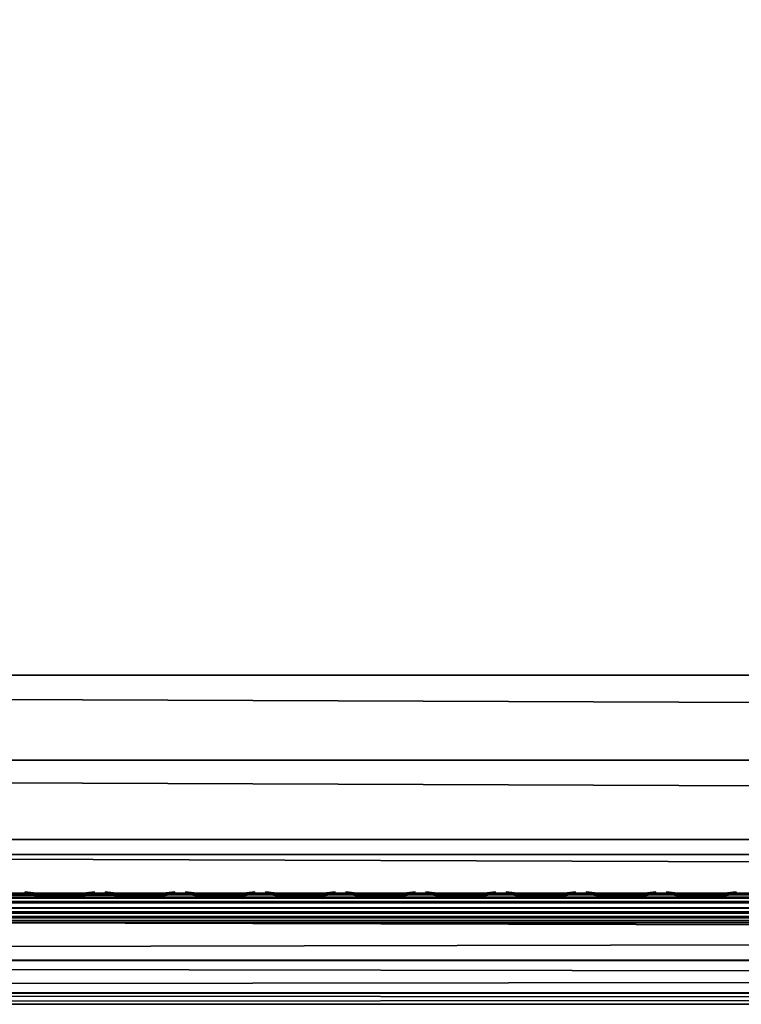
# Model space of a CAD drawing. Header units: inches. Extents: x 0 to 76, y -28.1 to 0.
# Tile 139 of 256: x 23.4 to 25.8, y -28 to -24.7. Entities that reach past the tile are written whole.
import ezdxf

# ---------------------------------------------------------------- set-up
doc = ezdxf.new("R2010")
doc.units = ezdxf.units.IN
doc.header["$LTSCALE"] = 0.03937
doc.header["$MEASUREMENT"] = 0
for name, color, linetype in [('A-FURN-3-ST', 151, 'Continuous'), ('A-FURN-3-ST-SEAM', 250, 'Continuous'), ('A-FURN-3-STITCH', 15, 'Continuous')]:
    doc.layers.add(name, color=color, linetype=linetype)

msp = doc.modelspace()

# ---------------------------------------------------------------- meshes
at = {"layer": 'A-FURN-3-ST'}
mesh = msp.add_polyface(dxfattribs=at)
corners = [(3.75, -5.4592, 18), (72.25, -5.4592, 18), (3.75, -5.1746, 17.9626), (72.25, -5.1746, 17.9626), (3.75, -4.9094, 17.8528), (72.25, -4.9094, 17.8528), (3.75, -4.6816, 17.6781), (72.25, -4.6816, 17.6781), (3.75, -4.5068, 17.4505), (72.25, -4.5068, 17.4505), (3.75, -4.3968, 17.1854), (72.25, -4.3968, 17.1854), (3.75, -4.3592, 16.9008), (72.25, -4.3504, 5.5004), (3.75, -4.3504, 5.5004), (3.75, -4.3883, 5.3089), (72.25, -4.3883, 5.3089), (3.75, -4.4967, 5.1466), (72.25, -4.4967, 5.1466), (3.75, -4.659, 5.0381), (72.25, -4.659, 5.0381), (3.75, -4.8504, 5), (3.75, -27.51, 5), (3.625, -4.8504, 5.0335), (3.625, -27.51, 5.0335), (3.5335, -4.8504, 5.125), (3.5335, -4.5038, 5.3567), (3.625, -4.3839, 5.5004), (3.625, -4.4193, 5.3217), (3.625, -4.5204, 5.1703), (3.625, -4.6718, 5.069), (3.5335, -4.4842, 16.9008), (3.625, -4.3926, 16.9008), (3.625, -4.4292, 17.1767), (3.5335, -5.2069, 17.8418), (3.625, -5.4592, 17.9665), (3.625, -5.1833, 17.9302), (3.5335, -4.77, 17.5897), (3.625, -4.7053, 17.6544), (3.625, -4.5358, 17.4337), (3.5335, -4.615, 17.3879), (3.5335, -4.5175, 17.153), (3.625, -4.9261, 17.8238), (3.625, -26.91, 17.9665), (3.75, -26.91, 18)]
mesh.append_faces([[corners[k] for k in face] for face in [(0, 1, 2), (2, 3, 4), (4, 5, 6), (6, 7, 8), (8, 9, 10), (10, 11, 12), (12, 13, 14), (14, 13, 15), (15, 16, 17), (17, 18, 19), (19, 20, 21), (21, 22, 23), (23, 24, 25), (26, 27, 28), (28, 27, 14), (28, 14, 15), (28, 15, 29), (29, 15, 17), (29, 17, 30), (30, 17, 19), (30, 19, 23), (23, 19, 21), (23, 25, 30), (27, 31, 32), (27, 32, 14), (14, 32, 12), (31, 33, 32), (32, 33, 10), (32, 10, 12), (34, 35, 36), (37, 38, 39, 40), (40, 39, 33, 41), (35, 0, 36), (36, 0, 2), (36, 2, 42), (42, 2, 4), (42, 4, 38), (38, 4, 6), (38, 6, 39), (39, 6, 8), (39, 8, 33), (33, 8, 10), (35, 43, 0), (44, 1, 0)]])
mesh = msp.add_polyface(dxfattribs=at)
corners = [(72.375, -4.8504, 5.0335), (72.375, -27.51, 5.0335), (72.25, -4.8504, 5), (72.25, -4.3504, 5.5004), (72.375, -4.3839, 5.5004), (72.25, -4.3883, 5.3089), (72.375, -4.4193, 5.3217), (72.25, -4.4967, 5.1466), (72.375, -4.5204, 5.1703), (72.25, -4.659, 5.0381), (72.375, -4.6718, 5.069), (72.4665, -4.7068, 5.1536), (72.4665, -4.4754, 5.5003), (72.4665, -4.5038, 5.3567), (72.4665, -4.5851, 5.2349), (72.25, -4.3592, 16.9008), (72.375, -4.3926, 16.9008), (72.25, -5.4592, 18), (72.375, -5.4592, 17.9665), (72.25, -5.1746, 17.9626), (72.375, -5.1833, 17.9302), (72.25, -4.9094, 17.8528), (72.375, -4.9261, 17.8238), (72.25, -4.6816, 17.6781), (72.375, -4.7053, 17.6544), (72.25, -4.5068, 17.4505), (72.375, -4.5358, 17.4337), (72.25, -4.3968, 17.1854), (72.375, -4.4292, 17.1767), (72.4665, -4.5175, 17.153), (72.4665, -5.4592, 17.875), (72.25, -26.91, 18), (72.375, -26.91, 17.9665), (3.75, -5.1746, 17.9626), (3.75, -4.9094, 17.8528), (3.75, -4.6816, 17.6781), (3.75, -4.5068, 17.4505), (3.75, -4.3968, 17.1854), (3.75, -4.3592, 16.9008), (3.75, -4.3883, 5.3089), (3.75, -4.4967, 5.1466), (3.75, -4.659, 5.0381), (3.75, -4.8504, 5), (72.25, -27.51, 5)]
mesh.append_faces([[corners[k] for k in face] for face in [(0, 1, 2), (3, 4, 5), (5, 4, 6), (5, 6, 7), (7, 6, 8), (7, 8, 9), (9, 8, 10), (9, 10, 2), (2, 10, 0), (0, 10, 11), (12, 6, 4), (8, 6, 13, 14), (3, 15, 4), (4, 15, 16), (4, 16, 12), (17, 18, 19), (19, 18, 20), (19, 20, 21), (21, 20, 22), (21, 22, 23), (23, 22, 24), (23, 24, 25), (25, 24, 26), (25, 26, 27), (27, 26, 28), (27, 28, 15), (15, 28, 16), (16, 28, 29), (18, 30, 20), (17, 31, 18), (18, 32, 30), (33, 17, 19), (34, 19, 21), (35, 21, 23), (36, 23, 25), (37, 25, 27), (38, 27, 15), (15, 3, 38), (39, 3, 5), (40, 5, 7), (41, 7, 9), (42, 9, 2), (2, 43, 42)]])
mesh = msp.add_polyface(dxfattribs=at)
corners = [(3.75, -4.8504, 5), (72.25, -27.51, 5), (3.75, -27.51, 5), (3.625, -4.8504, 5.0335), (3.625, -27.51, 5.0335), (3.75, -28.01, 5.5), (3.625, -27.9765, 5.5), (3.75, -27.9719, 5.3087), (3.625, -27.941, 5.3215), (3.75, -27.8636, 5.1464), (3.625, -27.8399, 5.1701), (3.75, -27.7013, 5.0381), (3.625, -27.6885, 5.069), (3.5335, -27.6535, 5.1535), (3.5335, -27.885, 5.5), (3.75, -28.01, 16.9), (3.625, -27.9765, 16.9), (3.75, -26.91, 18), (3.625, -26.91, 17.9665), (3.75, -27.1947, 17.9625), (3.625, -27.186, 17.9302), (3.75, -27.46, 17.8526), (3.625, -27.4433, 17.8236), (3.75, -27.6878, 17.6778), (3.625, -27.6641, 17.6541), (3.75, -27.8626, 17.45), (3.625, -27.8336, 17.4333), (3.75, -27.9725, 17.1847), (3.625, -27.9402, 17.176), (3.5335, -27.8518, 17.1523), (3.5335, -26.91, 17.875), (3.5335, -27.5994, 17.5894), (3.5335, -27.7544, 17.3875), (3.625, -5.4592, 17.9665), (3.75, -5.4592, 18), (72.25, -28.01, 16.9), (72.25, -27.9725, 17.1847), (72.25, -27.8626, 17.45), (72.25, -27.6878, 17.6778), (72.25, -27.46, 17.8526), (72.25, -27.1947, 17.9625), (72.25, -27.7013, 5.0381), (72.25, -27.8636, 5.1464), (72.25, -27.9719, 5.3087)]
mesh.append_faces([[corners[k] for k in face] for face in [(0, 1, 2), (3, 2, 4), (5, 6, 7), (7, 6, 8), (7, 8, 9), (9, 8, 10), (9, 10, 11), (11, 10, 12), (11, 12, 2), (2, 12, 4), (4, 12, 13), (14, 8, 6), (5, 15, 6), (6, 15, 16), (6, 16, 14), (17, 18, 19), (19, 18, 20), (19, 20, 21), (21, 20, 22), (21, 22, 23), (23, 22, 24), (23, 24, 25), (25, 24, 26), (25, 26, 27), (27, 26, 28), (27, 28, 15), (15, 28, 16), (16, 28, 29), (18, 30, 20), (24, 31, 32, 26), (26, 32, 29, 28), (33, 30, 18), (34, 18, 17), (15, 35, 27), (27, 36, 25), (25, 37, 23), (23, 38, 21), (21, 39, 19), (19, 40, 17), (5, 35, 15), (2, 1, 11), (11, 41, 9), (9, 42, 7), (7, 43, 5)]])
mesh = msp.add_polyface(dxfattribs=at)
corners = [(72.375, -4.8504, 5.0335), (72.4665, -27.51, 5.125), (72.375, -27.51, 5.0335), (72.25, -4.8504, 5), (72.25, -27.51, 5), (72.4665, -27.8565, 5.3565), (72.375, -27.9765, 5.5), (72.375, -27.941, 5.3215), (72.25, -28.01, 5.5), (72.25, -27.9719, 5.3087), (72.375, -27.8399, 5.1701), (72.25, -27.8636, 5.1464), (72.375, -27.6885, 5.069), (72.25, -27.7013, 5.0381), (72.4665, -27.6535, 5.1535), (72.4665, -27.7752, 5.2348), (72.4665, -27.885, 16.9), (72.375, -27.9765, 16.9), (72.25, -28.01, 16.9), (72.375, -27.9402, 17.176), (72.25, -27.9725, 17.1847), (72.4665, -27.1624, 17.8418), (72.375, -26.91, 17.9665), (72.375, -27.186, 17.9302), (72.25, -26.91, 18), (72.25, -27.1947, 17.9625), (72.375, -27.4433, 17.8236), (72.25, -27.46, 17.8526), (72.375, -27.6641, 17.6541), (72.25, -27.6878, 17.6778), (72.375, -27.8336, 17.4333), (72.25, -27.8626, 17.45), (72.375, -5.4592, 17.9665), (3.75, -27.9725, 17.1847), (3.75, -27.8626, 17.45), (3.75, -27.6878, 17.6778), (3.75, -27.46, 17.8526), (3.75, -27.1947, 17.9625), (3.75, -26.91, 18), (3.75, -28.01, 5.5), (3.75, -27.7013, 5.0381), (3.75, -27.8636, 5.1464), (3.75, -27.9719, 5.3087), (72.25, -5.4592, 18)]
mesh.append_faces([[corners[k] for k in face] for face in [(0, 1, 2), (3, 2, 4), (5, 6, 7), (7, 6, 8), (7, 8, 9), (7, 9, 10), (10, 9, 11), (10, 11, 12), (12, 11, 13), (12, 13, 2), (2, 13, 4), (2, 1, 12), (12, 14, 15, 10), (6, 16, 17), (6, 17, 8), (8, 17, 18), (16, 19, 17), (17, 19, 20), (17, 20, 18), (21, 22, 23), (22, 24, 23), (23, 24, 25), (23, 25, 26), (26, 25, 27), (26, 27, 28), (28, 27, 29), (28, 29, 30), (30, 29, 31), (30, 31, 19), (19, 31, 20), (32, 24, 22), (33, 18, 20), (34, 20, 31), (35, 31, 29), (36, 29, 27), (37, 27, 25), (38, 25, 24), (8, 18, 39), (40, 4, 13), (41, 13, 11), (42, 11, 9), (39, 9, 8), (24, 43, 38)]])
at = {"layer": 'A-FURN-3-ST-SEAM'}
mesh = msp.add_polyface(dxfattribs=at)
corners = [(38, -27.6385, 17.6706), (39.875, -27.6444, 17.6539), (38, -27.6444, 17.6539), (13.125, -27.6385, 17.6706), (13.125, -27.6444, 17.6539), (11.25, -27.6385, 17.6706), (13.125, -27.671, 17.631), (13.125, -27.6558, 17.6402), (38, -27.6558, 17.6402), (38, -27.671, 17.631), (39.875, -27.6558, 17.6402), (39.875, -27.671, 17.631), (39.875, -27.6884, 17.6276), (38, -27.6884, 17.6276), (13.125, -27.6884, 17.6276), (13.125, -27.7207, 17.6406), (13.125, -27.7057, 17.6311), (38, -27.7057, 17.6311), (38, -27.7207, 17.6406), (39.875, -27.7057, 17.6311), (39.875, -27.7207, 17.6406), (39.875, -27.7376, 17.6713), (38, -27.7376, 17.6713), (13.125, -27.7376, 17.6713), (13.125, -27.7295, 17.7053), (13.125, -27.7367, 17.689), (38, -27.7367, 17.689), (38, -27.7295, 17.7053), (11.25, -27.642, 17.6969), (13.125, -27.642, 17.6969), (38, -27.642, 17.6969), (39.875, -27.6385, 17.6706), (39.875, -27.7367, 17.689), (11.25, -27.7057, 17.6311), (11.25, -27.6884, 17.6276), (11.25, -27.6558, 17.6402), (11.25, -27.6444, 17.6539), (38, -27.6517, 17.7118), (13.125, -27.6517, 17.7118), (11.25, -27.6517, 17.7118), (38, -27.6661, 17.7221), (13.125, -27.6661, 17.7221), (11.25, -27.6661, 17.7221), (38, -27.701, 17.7257), (13.125, -27.701, 17.7257), (11.25, -27.701, 17.7257), (38, -27.7171, 17.7182), (13.125, -27.7171, 17.7182), (11.25, -27.7171, 17.7182), (11.25, -27.7295, 17.7053)]
mesh.append_faces([[corners[k] for k in face] for face in [(0, 1, 2), (0, 2, 3), (3, 2, 4), (3, 4, 5), (3, 28, 29), (3, 29, 0), (0, 29, 30), (0, 30, 31)]])
mesh.append_faces([[corners[k] for k in face] for face in [(6, 7, 8, 9), (9, 8, 10, 11), (11, 12, 13, 9), (9, 13, 14, 6), (15, 16, 17, 18), (18, 17, 19, 20), (20, 21, 22, 18), (18, 22, 23, 15), (24, 25, 26, 27), (21, 32, 26, 22), (22, 26, 25, 23), (12, 19, 17, 13), (13, 17, 16, 14), (14, 16, 33, 34), (2, 8, 7, 4), (4, 7, 35, 36), (37, 30, 29, 38), (38, 29, 28, 39), (40, 37, 38, 41), (41, 38, 39, 42), (43, 40, 41, 44), (44, 41, 42, 45), (46, 43, 44, 47), (47, 44, 45, 48), (27, 46, 47, 24), (24, 47, 48, 49)]], dxfattribs={"vtx0": -1, "vtx2": -1})
at = {"layer": 'A-FURN-3-STITCH'}
mesh = msp.add_polymesh((7, 4), dxfattribs=at)
for k, corner in enumerate([(23.6589, -27.6428, 17.7154), (23.6589, -27.6406, 17.7168), (23.6589, -27.6363, 17.7197), (23.659, -27.6341, 17.7212), (23.6206, -27.647, 17.722), (23.6207, -27.6474, 17.7272), (23.6207, -27.6431, 17.7302), (23.6207, -27.6384, 17.7279), (23.5818, -27.6496, 17.7262), (23.5819, -27.65, 17.7314), (23.5819, -27.6457, 17.7343), (23.5819, -27.641, 17.7321), (23.5428, -27.6505, 17.7279), (23.5428, -27.6508, 17.733), (23.5428, -27.6465, 17.736), (23.5428, -27.6418, 17.7337), (23.5037, -27.6496, 17.727), (23.5037, -27.65, 17.7321), (23.5038, -27.6457, 17.7351), (23.5037, -27.641, 17.7328), (23.4648, -27.647, 17.7235), (23.4649, -27.6474, 17.7287), (23.4649, -27.6431, 17.7316), (23.4649, -27.6384, 17.7294), (23.4264, -27.6428, 17.7176), (23.4264, -27.6406, 17.7191), (23.4264, -27.6363, 17.722), (23.4265, -27.6341, 17.7234)]):
    mesh.set_mesh_vertex(divmod(k, 4), corner)
mesh = msp.add_polymesh((7, 4), dxfattribs=at)
for k, corner in enumerate([(23.9268, -27.6428, 17.7154), (23.9268, -27.6406, 17.7168), (23.9268, -27.6363, 17.7197), (23.9268, -27.6341, 17.7212), (23.8885, -27.647, 17.722), (23.8885, -27.6474, 17.7272), (23.8885, -27.6431, 17.7302), (23.8885, -27.6384, 17.7279), (23.8497, -27.6496, 17.7262), (23.8497, -27.65, 17.7314), (23.8497, -27.6457, 17.7343), (23.8497, -27.641, 17.7321), (23.8106, -27.6505, 17.7279), (23.8107, -27.6508, 17.733), (23.8107, -27.6465, 17.736), (23.8107, -27.6418, 17.7337), (23.7715, -27.6496, 17.727), (23.7716, -27.65, 17.7321), (23.7716, -27.6457, 17.7351), (23.7716, -27.641, 17.7328), (23.7327, -27.647, 17.7235), (23.7327, -27.6474, 17.7287), (23.7327, -27.6431, 17.7316), (23.7327, -27.6384, 17.7294), (23.6943, -27.6428, 17.7176), (23.6943, -27.6406, 17.7191), (23.6943, -27.6363, 17.722), (23.6943, -27.6341, 17.7234)]):
    mesh.set_mesh_vertex(divmod(k, 4), corner)
mesh = msp.add_polymesh((7, 4), dxfattribs=at)
for k, corner in enumerate([(24.1946, -27.6428, 17.7154), (24.1946, -27.6406, 17.7168), (24.1947, -27.6363, 17.7197), (24.1947, -27.6341, 17.7212), (24.1563, -27.647, 17.722), (24.1564, -27.6474, 17.7272), (24.1564, -27.6431, 17.7302), (24.1564, -27.6384, 17.7279), (24.1175, -27.6496, 17.7262), (24.1176, -27.65, 17.7314), (24.1176, -27.6457, 17.7343), (24.1176, -27.641, 17.7321), (24.0785, -27.6505, 17.7279), (24.0785, -27.6508, 17.733), (24.0785, -27.6465, 17.736), (24.0785, -27.6418, 17.7337), (24.0394, -27.6496, 17.727), (24.0394, -27.65, 17.7321), (24.0395, -27.6457, 17.7351), (24.0394, -27.641, 17.7328), (24.0005, -27.647, 17.7235), (24.0006, -27.6474, 17.7287), (24.0006, -27.6431, 17.7316), (24.0006, -27.6384, 17.7294), (23.9621, -27.6428, 17.7176), (23.9621, -27.6406, 17.7191), (23.9622, -27.6363, 17.722), (23.9622, -27.6341, 17.7234)]):
    mesh.set_mesh_vertex(divmod(k, 4), corner)
mesh = msp.add_polymesh((7, 4), dxfattribs=at)
for k, corner in enumerate([(24.4625, -27.6428, 17.7154), (24.4625, -27.6406, 17.7168), (24.4625, -27.6363, 17.7197), (24.4625, -27.6341, 17.7212), (24.4242, -27.647, 17.722), (24.4242, -27.6474, 17.7272), (24.4243, -27.6431, 17.7302), (24.4242, -27.6384, 17.7279), (24.3854, -27.6496, 17.7262), (24.3854, -27.65, 17.7314), (24.3855, -27.6457, 17.7343), (24.3854, -27.641, 17.7321), (24.3463, -27.6505, 17.7279), (24.3464, -27.6508, 17.733), (24.3464, -27.6465, 17.736), (24.3464, -27.6418, 17.7337), (24.3072, -27.6496, 17.727), (24.3073, -27.65, 17.7321), (24.3073, -27.6457, 17.7351), (24.3073, -27.641, 17.7328), (24.2684, -27.647, 17.7235), (24.2684, -27.6474, 17.7287), (24.2685, -27.6431, 17.7316), (24.2684, -27.6384, 17.7294), (24.23, -27.6428, 17.7176), (24.23, -27.6406, 17.7191), (24.23, -27.6363, 17.722), (24.23, -27.6341, 17.7234)]):
    mesh.set_mesh_vertex(divmod(k, 4), corner)
mesh = msp.add_polymesh((7, 4), dxfattribs=at)
for k, corner in enumerate([(24.7303, -27.6428, 17.7154), (24.7303, -27.6406, 17.7168), (24.7304, -27.6363, 17.7197), (24.7304, -27.6341, 17.7212), (24.692, -27.647, 17.722), (24.6921, -27.6474, 17.7272), (24.6921, -27.6431, 17.7302), (24.6921, -27.6384, 17.7279), (24.6532, -27.6496, 17.7262), (24.6533, -27.65, 17.7314), (24.6533, -27.6457, 17.7343), (24.6533, -27.641, 17.7321), (24.6142, -27.6505, 17.7279), (24.6142, -27.6508, 17.733), (24.6143, -27.6465, 17.736), (24.6142, -27.6418, 17.7337), (24.5751, -27.6496, 17.727), (24.5752, -27.65, 17.7321), (24.5752, -27.6457, 17.7351), (24.5752, -27.641, 17.7328), (24.5362, -27.647, 17.7235), (24.5363, -27.6474, 17.7287), (24.5363, -27.6431, 17.7316), (24.5363, -27.6384, 17.7294), (24.4978, -27.6428, 17.7176), (24.4978, -27.6406, 17.7191), (24.4979, -27.6363, 17.722), (24.4979, -27.6341, 17.7234)]):
    mesh.set_mesh_vertex(divmod(k, 4), corner)
mesh = msp.add_polymesh((7, 4), dxfattribs=at)
for k, corner in enumerate([(24.9982, -27.6428, 17.7154), (24.9982, -27.6406, 17.7168), (24.9982, -27.6363, 17.7197), (24.9982, -27.6341, 17.7212), (24.9599, -27.647, 17.722), (24.9599, -27.6474, 17.7272), (24.96, -27.6431, 17.7302), (24.9599, -27.6384, 17.7279), (24.9211, -27.6496, 17.7262), (24.9212, -27.65, 17.7314), (24.9212, -27.6457, 17.7343), (24.9212, -27.641, 17.7321), (24.882, -27.6505, 17.7279), (24.8821, -27.6508, 17.733), (24.8821, -27.6465, 17.736), (24.8821, -27.6418, 17.7337), (24.843, -27.6496, 17.727), (24.843, -27.65, 17.7321), (24.843, -27.6457, 17.7351), (24.843, -27.641, 17.7328), (24.8041, -27.647, 17.7235), (24.8041, -27.6474, 17.7287), (24.8042, -27.6431, 17.7316), (24.8042, -27.6384, 17.7294), (24.7657, -27.6428, 17.7176), (24.7657, -27.6406, 17.7191), (24.7657, -27.6363, 17.722), (24.7657, -27.6341, 17.7234)]):
    mesh.set_mesh_vertex(divmod(k, 4), corner)
mesh = msp.add_polymesh((7, 4), dxfattribs=at)
for k, corner in enumerate([(25.266, -27.6428, 17.7154), (25.2661, -27.6406, 17.7168), (25.2661, -27.6363, 17.7197), (25.2661, -27.6341, 17.7212), (25.2278, -27.647, 17.722), (25.2278, -27.6474, 17.7272), (25.2278, -27.6431, 17.7302), (25.2278, -27.6384, 17.7279), (25.189, -27.6496, 17.7262), (25.189, -27.65, 17.7314), (25.189, -27.6457, 17.7343), (25.189, -27.641, 17.7321), (25.1499, -27.6505, 17.7279), (25.1499, -27.6508, 17.733), (25.15, -27.6465, 17.736), (25.15, -27.6418, 17.7337), (25.1108, -27.6496, 17.727), (25.1109, -27.65, 17.7321), (25.1109, -27.6457, 17.7351), (25.1109, -27.641, 17.7328), (25.072, -27.647, 17.7235), (25.072, -27.6474, 17.7287), (25.072, -27.6431, 17.7316), (25.072, -27.6384, 17.7294), (25.0335, -27.6428, 17.7176), (25.0336, -27.6406, 17.7191), (25.0336, -27.6363, 17.722), (25.0336, -27.6341, 17.7234)]):
    mesh.set_mesh_vertex(divmod(k, 4), corner)
mesh = msp.add_polymesh((7, 4), dxfattribs=at)
for k, corner in enumerate([(25.5339, -27.6428, 17.7154), (25.5339, -27.6406, 17.7168), (25.5339, -27.6363, 17.7197), (25.534, -27.6341, 17.7212), (25.4956, -27.647, 17.722), (25.4957, -27.6474, 17.7272), (25.4957, -27.6431, 17.7302), (25.4957, -27.6384, 17.7279), (25.4568, -27.6496, 17.7262), (25.4569, -27.65, 17.7314), (25.4569, -27.6457, 17.7343), (25.4569, -27.641, 17.7321), (25.4178, -27.6505, 17.7279), (25.4178, -27.6508, 17.733), (25.4178, -27.6465, 17.736), (25.4178, -27.6418, 17.7337), (25.3787, -27.6496, 17.727), (25.3787, -27.65, 17.7321), (25.3788, -27.6457, 17.7351), (25.3787, -27.641, 17.7328), (25.3398, -27.647, 17.7235), (25.3399, -27.6474, 17.7287), (25.3399, -27.6431, 17.7316), (25.3399, -27.6384, 17.7294), (25.3014, -27.6428, 17.7176), (25.3014, -27.6406, 17.7191), (25.3014, -27.6363, 17.722), (25.3015, -27.6341, 17.7234)]):
    mesh.set_mesh_vertex(divmod(k, 4), corner)
mesh = msp.add_polymesh((7, 4), dxfattribs=at)
for k, corner in enumerate([(25.8018, -27.6428, 17.7154), (25.8018, -27.6406, 17.7168), (25.8018, -27.6363, 17.7197), (25.8018, -27.6341, 17.7212), (25.7635, -27.647, 17.722), (25.7635, -27.6474, 17.7272), (25.7635, -27.6431, 17.7302), (25.7635, -27.6384, 17.7279), (25.7247, -27.6496, 17.7262), (25.7247, -27.65, 17.7314), (25.7247, -27.6457, 17.7343), (25.7247, -27.641, 17.7321), (25.6856, -27.6505, 17.7279), (25.6857, -27.6508, 17.733), (25.6857, -27.6465, 17.736), (25.6857, -27.6418, 17.7337), (25.6465, -27.6496, 17.727), (25.6466, -27.65, 17.7321), (25.6466, -27.6457, 17.7351), (25.6466, -27.641, 17.7328), (25.6077, -27.647, 17.7235), (25.6077, -27.6474, 17.7287), (25.6077, -27.6431, 17.7316), (25.6077, -27.6384, 17.7294), (25.5693, -27.6428, 17.7176), (25.5693, -27.6406, 17.7191), (25.5693, -27.6363, 17.722), (25.5693, -27.6341, 17.7234)]):
    mesh.set_mesh_vertex(divmod(k, 4), corner)

doc.saveas('drawing.dxf')
